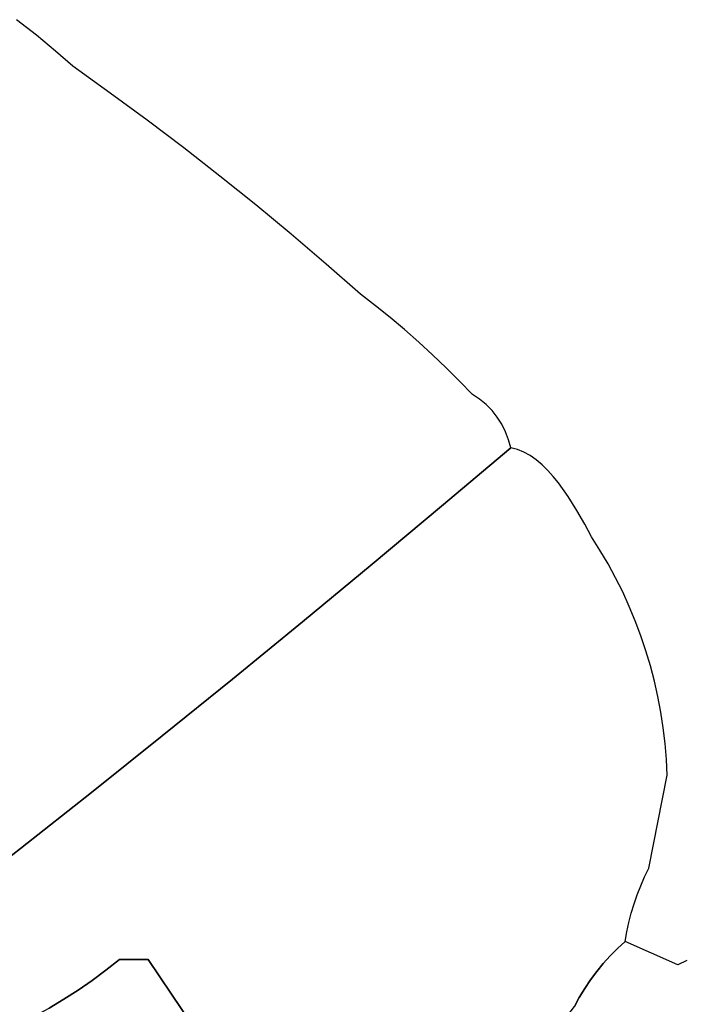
# Model space of a CAD drawing. Header units: inches. Extents: x 36.3 to 71.4, y 17.4 to 61.7.
# Tile 77 of 80: x 59 to 62.8, y 43.9 to 49.6. Entities that reach past the tile are written whole.
import ezdxf

# ---------------------------------------------------------------- set-up
doc = ezdxf.new("R2010")
doc.units = ezdxf.units.IN
doc.layers.add('SURFACES_FOR_SKETCHUP', color=7, linetype='Continuous')

msp = doc.modelspace()

# ---------------------------------------------------------------- linework, layer by layer
at = {"layer": 'SURFACES_FOR_SKETCHUP'}
for points, invisible_edges in [([(59.0621, 49.5394), (58.9449, 49.6305), (57.9762, 49.3665)], 10), ([(59.1722, 49.4478), (59.0621, 49.5394), (57.9762, 49.3665)], 10), ([(59.2731, 49.3585), (59.1722, 49.4478), (57.8565, 49.1668)], 10), ([(57.9762, 49.3665), (57.8565, 49.1668), (59.1722, 49.4478)], 10), ([(59.4912, 49.2028), (59.2731, 49.3585), (57.7337, 48.969)], 10), ([(57.8565, 49.1668), (57.7337, 48.969), (59.2731, 49.3585)], 10), ([(59.707, 49.044), (59.4912, 49.2028), (57.6078, 48.7732)], 10), ([(57.7337, 48.969), (57.6078, 48.7732), (59.4912, 49.2028)], 10), ([(57.6078, 48.7732), (58.0678, 46.5661), (59.707, 49.044)], 11), ([(59.9205, 48.8822), (59.707, 49.044), (58.0678, 46.5661)], 10), ([(58.0678, 46.5661), (58.1323, 46.5223), (59.9205, 48.8822)], 10), ([(58.1323, 46.5223), (58.1935, 46.4743), (59.9205, 48.8822)], 10), ([(60.1316, 48.7174), (59.9205, 48.8822), (58.1935, 46.4743)], 10), ([(58.1935, 46.4743), (58.2513, 46.4224), (60.1316, 48.7174)], 10), ([(60.3404, 48.5496), (60.1316, 48.7174), (58.2513, 46.4224)], 10), ([(58.2513, 46.4224), (58.3055, 46.3668), (60.3404, 48.5496)], 10), ([(58.3055, 46.3668), (58.356, 46.3076), (60.3404, 48.5496)], 10), ([(60.5467, 48.3788), (60.3404, 48.5496), (58.356, 46.3076)], 10), ([(60.5467, 48.3788), (58.356, 46.3076), (60.613, 46.1176)], 11), ([(60.7507, 48.2051), (60.5467, 48.3788), (60.613, 46.1176)], 10), ([(60.9521, 48.0284), (60.7507, 48.2051), (60.613, 46.1176)], 10), ([(60.613, 46.1176), (61.0197, 46.4536), (60.9521, 48.0284)], 10), ([(61.0391, 47.9616), (60.9521, 48.0284), (61.0197, 46.4536)], 10), ([(61.1247, 47.893), (61.0391, 47.9616), (61.0197, 46.4536)], 10), ([(61.2086, 47.8225), (61.1247, 47.893), (61.0197, 46.4536)], 10), ([(61.291, 47.7501), (61.2086, 47.8225), (61.0197, 46.4536)], 10), ([(61.0197, 46.4536), (61.4246, 46.7919), (61.291, 47.7501)], 10), ([(61.3718, 47.676), (61.291, 47.7501), (61.4246, 46.7919)], 10), ([(61.4509, 47.6001), (61.3718, 47.676), (61.4246, 46.7919)], 10), ([(61.5283, 47.5224), (61.4509, 47.6001), (61.4246, 46.7919)], 10), ([(61.6041, 47.4431), (61.5283, 47.5224), (61.4246, 46.7919)], 10), ([(61.6041, 47.4431), (61.4246, 46.7919), (61.6458, 47.4159)], 3), ([(61.6458, 47.4159), (61.4246, 46.7919), (61.6841, 47.3848)], 3), ([(61.7186, 47.3499), (61.6841, 47.3848), (61.4246, 46.7919)], 10), ([(61.7493, 47.3117), (61.7186, 47.3499), (61.4246, 46.7919)], 10), ([(61.7493, 47.3117), (61.4246, 46.7919), (61.7758, 47.2706)], 3), ([(61.7758, 47.2706), (61.4246, 46.7919), (61.7978, 47.2267)], 3), ([(61.8152, 47.1805), (61.7978, 47.2267), (61.4246, 46.7919)], 10), ([(61.8277, 47.1324), (61.8152, 47.1805), (61.4246, 46.7919)], 2), ([(61.8277, 47.1324), (61.4246, 46.7919), (61.941, 47.0876)], 10), ([(61.8666, 47.123), (61.8277, 47.1324), (61.9044, 47.1079)], 2), ([(61.941, 47.0876), (61.9044, 47.1079), (61.8277, 47.1324)], 10), ([(61.9765, 47.0627), (61.941, 47.0876), (61.4246, 46.7919)], 10), ([(62.0107, 47.0337), (61.9765, 47.0627), (61.4246, 46.7919)], 10), ([(62.0437, 47.0014), (62.0107, 47.0337), (61.4246, 46.7919)], 10), ([(62.0754, 46.9661), (62.0437, 47.0014), (61.4246, 46.7919)], 10), ([(62.1058, 46.9286), (62.0754, 46.9661), (61.4246, 46.7919)], 10), ([(62.1626, 46.8489), (62.1058, 46.9286), (61.4246, 46.7919)], 10), ([(62.2137, 46.7669), (62.1626, 46.8489), (61.4246, 46.7919)], 10), ([(61.0197, 46.4536), (62.3951, 46.4562), (61.4246, 46.7919)], 3), ([(62.259, 46.6872), (61.4246, 46.7919), (62.2981, 46.6145)], 3), ([(62.3481, 46.5361), (61.4246, 46.7919), (62.3951, 46.4562)], 3), ([(62.2137, 46.7669), (61.4246, 46.7919), (62.259, 46.6872)], 3), ([(62.2981, 46.6145), (61.4246, 46.7919), (62.3481, 46.5361)], 3), ([(60.613, 46.1176), (62.7029, 45.5912), (61.0197, 46.4536)], 3), ([(62.3951, 46.4562), (61.0197, 46.4536), (62.4393, 46.3749)], 3), ([(62.5543, 46.123), (61.0197, 46.4536), (62.5867, 46.0367)], 3), ([(62.5867, 46.0367), (61.0197, 46.4536), (62.6161, 45.9494)], 3), ([(62.6424, 45.8611), (61.0197, 46.4536), (62.6657, 45.7719)], 3), ([(62.519, 46.2082), (61.0197, 46.4536), (62.5543, 46.123)], 3), ([(62.6859, 45.6819), (61.0197, 46.4536), (62.7029, 45.5912)], 3), ([(62.4806, 46.2922), (61.0197, 46.4536), (62.519, 46.2082)], 3), ([(62.6657, 45.7719), (61.0197, 46.4536), (62.6859, 45.6819)], 3), ([(62.6161, 45.9494), (61.0197, 46.4536), (62.6424, 45.8611)], 3), ([(62.4393, 46.3749), (61.0197, 46.4536), (62.4806, 46.2922)], 3), ([(58.4025, 46.2451), (60.613, 46.1176), (58.356, 46.3076)], 3), ([(58.5046, 46.126), (60.613, 46.1176), (58.4025, 46.2451)], 11), ([(58.5594, 46.0677), (60.613, 46.1176), (58.5046, 46.126)], 3), ([(60.613, 46.1176), (58.5594, 46.0677), (60.2045, 45.7837)], 3), ([(58.6089, 46.0048), (60.2045, 45.7837), (58.5594, 46.0677)], 3), ([(60.2045, 45.7837), (62.329, 44.0774), (60.613, 46.1176)], 3), ([(62.7029, 45.5912), (60.613, 46.1176), (62.7169, 45.4998)], 3), ([(62.7276, 45.4079), (60.613, 46.1176), (62.7352, 45.3155)], 3), ([(62.608, 44.6295), (62.7395, 45.2226), (60.613, 46.1176)], 11), ([(62.7352, 45.3155), (60.613, 46.1176), (62.7395, 45.2226)], 3), ([(62.7169, 45.4998), (60.613, 46.1176), (62.7276, 45.4079)], 3), ([(62.5654, 44.5253), (60.613, 46.1176), (62.5471, 44.472)], 3), ([(62.5857, 44.5778), (62.608, 44.6295), (60.613, 46.1176)], 10), ([(62.5857, 44.5778), (60.613, 46.1176), (62.5654, 44.5253)], 3), ([(62.329, 44.0774), (62.5471, 44.472), (60.613, 46.1176)], 11), ([(58.7287, 45.8698), (60.2045, 45.7837), (58.6089, 46.0048)], 11), ([(58.7601, 45.8303), (60.2045, 45.7837), (58.7287, 45.8698)], 3), ([(58.7869, 45.7877), (60.2045, 45.7837), (58.7601, 45.8303)], 3), ([(59.7942, 45.452), (60.2045, 45.7837), (58.7869, 45.7877)], 10), ([(58.7869, 45.7877), (58.8088, 45.7424), (59.7942, 45.452)], 10), ([(60.2045, 45.7837), (59.7942, 45.452), (59.7139, 44.1477)], 10), ([(59.7139, 44.1477), (62.2277, 43.9272), (60.2045, 45.7837)], 11), ([(62.329, 44.0774), (60.2045, 45.7837), (62.293, 44.0289)], 3), ([(62.293, 44.0289), (60.2045, 45.7837), (62.2592, 43.9788)], 3), ([(62.2592, 43.9788), (60.2045, 45.7837), (62.2277, 43.9272)], 3), ([(58.8088, 45.7424), (58.8257, 45.6948), (59.7942, 45.452)], 10), ([(58.8257, 45.6948), (58.8372, 45.6453), (59.7942, 45.452)], 10), ([(58.8372, 45.6453), (58.8431, 45.5944), (59.7942, 45.452)], 10), ([(58.8431, 45.5944), (58.5915, 45.1916), (59.3821, 45.1226)], 11), ([(59.3821, 45.1226), (59.7942, 45.452), (58.8431, 45.5944)], 10), ([(59.7942, 45.452), (59.3821, 45.1226), (59.7139, 44.1477)], 10), ([(62.608, 44.6295), (62.6323, 44.6804), (62.7395, 45.2226)], 8), ([(58.5915, 45.1916), (58.5973, 45.1379), (59.3821, 45.1226)], 10), ([(58.5526, 44.4704), (58.9682, 44.7954), (58.5973, 45.1379)], 10), ([(58.9682, 44.7954), (59.3821, 45.1226), (58.5973, 45.1379)], 10), ([(59.3821, 45.1226), (58.9682, 44.7954), (59.5453, 44.1477)], 10), ([(59.5453, 44.1477), (59.7139, 44.1477), (59.3821, 45.1226)], 10), ([(58.9682, 44.7954), (58.5526, 44.4704), (59.2216, 43.9157)], 10), ([(59.3054, 43.9695), (58.9682, 44.7954), (59.2216, 43.9157)], 3), ([(59.3873, 44.0262), (58.9682, 44.7954), (59.3054, 43.9695)], 3), ([(59.5453, 44.1477), (58.9682, 44.7954), (59.4673, 44.0856)], 3), ([(59.4673, 44.0856), (58.9682, 44.7954), (59.3873, 44.0262)], 3), ([(59.136, 43.8648), (59.2216, 43.9157), (58.5526, 44.4704)], 10), ([(58.7729, 43.7966), (59.0487, 43.8168), (58.5526, 44.4704)], 11), ([(59.136, 43.8648), (58.5526, 44.4704), (59.0487, 43.8168)], 3), ([(62.3673, 44.1241), (62.5471, 44.472), (62.329, 44.0774)], 3), ([(62.5471, 44.472), (62.3673, 44.1241), (62.5309, 44.4181)], 3), ([(62.4078, 44.169), (62.5309, 44.4181), (62.3673, 44.1241)], 3), ([(62.5309, 44.4181), (62.4078, 44.169), (62.5168, 44.3637)], 3), ([(62.4503, 44.212), (62.5168, 44.3637), (62.4078, 44.169)], 3), ([(62.4503, 44.212), (62.5048, 44.3086), (62.5168, 44.3637)], 9), ([(62.4503, 44.212), (62.4948, 44.2531), (62.5048, 44.3086)], 8), ([(62.4948, 44.2531), (62.4503, 44.212), (62.8023, 44.1161)], 2), ([(62.4503, 44.212), (62.4078, 44.169), (62.8023, 44.1161)], 10), ([(59.7139, 44.1477), (59.5453, 44.1477), (59.4673, 44.0856)], 8), ([(59.7139, 44.1477), (59.4673, 44.0856), (60.087, 43.5939)], 3), ([(60.087, 43.5939), (62.0834, 43.7232), (59.7139, 44.1477)], 3), ([(62.2277, 43.9272), (59.7139, 44.1477), (62.0834, 43.7232)], 11), ([(62.1986, 43.874), (62.8995, 43.1899), (62.8023, 44.1161)], 11), ([(62.1986, 43.874), (62.8023, 44.1161), (62.2277, 43.9272)], 3), ([(62.2277, 43.9272), (62.8023, 44.1161), (62.2592, 43.9788)], 3), ([(62.293, 44.0289), (62.2592, 43.9788), (62.8023, 44.1161)], 10), ([(62.329, 44.0774), (62.293, 44.0289), (62.8023, 44.1161)], 10), ([(62.329, 44.0774), (62.8023, 44.1161), (62.3673, 44.1241)], 3), ([(62.3673, 44.1241), (62.8023, 44.1161), (62.4078, 44.169)], 3), ([(62.8023, 44.1161), (63.2717, 43.9526), (62.8542, 44.1422)], 3), ([(62.8023, 44.1161), (63.0411, 43.2625), (63.2938, 43.91)], 11), ([(63.0411, 43.2625), (62.8023, 44.1161), (62.8995, 43.1899)], 3), ([(63.2938, 43.91), (63.2717, 43.9526), (62.8023, 44.1161)], 10), ([(59.3873, 44.0262), (60.087, 43.5939), (59.4673, 44.0856)], 3), ([(59.3054, 43.9695), (60.087, 43.5939), (59.3873, 44.0262)], 3), ([(59.2216, 43.9157), (60.087, 43.5939), (59.3054, 43.9695)], 3), ([(59.136, 43.8648), (60.087, 43.5939), (59.2216, 43.9157)], 3), ([(62.0834, 43.7232), (62.1986, 43.874), (62.2277, 43.9272)], 8)]:
    msp.add_3dface(points, dxfattribs=dict(at, invisible_edges=invisible_edges))

doc.saveas('drawing.dxf')
